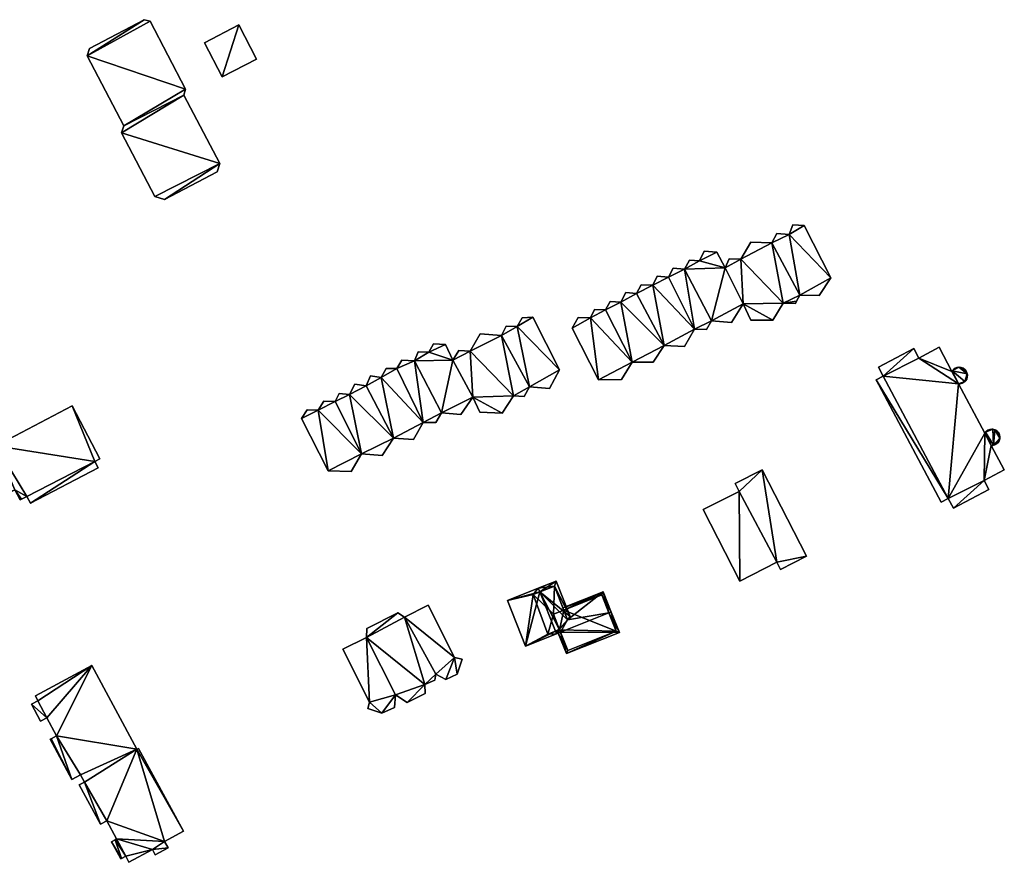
# Model space of a CAD drawing. Header units: inches. Extents: x 2523744 to 2528136, y 1148995 to 1152010.
# Tile 116 of 256: x 2526064 to 2526262, y 1150035 to 1150205. Entities that reach past the tile are written whole.
import ezdxf

# ---------------------------------------------------------------- set-up
doc = ezdxf.new("R2010")
doc.units = ezdxf.units.IN
doc.header["$MEASUREMENT"] = 0
doc.layers.add('Gebaeude Einzelhaus', color=10, linetype='Continuous')
doc.layers.add('Offenes Gebaeude', color=10, linetype='Continuous')

msp = doc.modelspace()

# ---------------------------------------------------------------- meshes
at = {"layer": 'Gebaeude Einzelhaus'}
mesh = msp.add_polyface(dxfattribs=at)
corners = [(2526088.649, 1150204.815, 412.824), (2526077.6, 1150199.031, 412.824), (2526077.111, 1150197.553, 412.824), (2526096.991, 1150190.808, 412.824), (2526084.513, 1150183.413, 412.824), (2526089.829, 1150204.49, 412.824), (2526096.646, 1150189.578, 412.824), (2526084.085, 1150182.041, 412.824), (2526103.855, 1150175.806, 412.824), (2526090.804, 1150169.206, 412.824), (2526092.728, 1150168.579, 412.824), (2526103.349, 1150174.139, 412.824), (2526103.855, 1150175.806, 393.51), (2526103.349, 1150174.139, 393.51), (2526096.646, 1150189.578, 393.51), (2526096.991, 1150190.808, 393.51), (2526089.829, 1150204.49, 393.51), (2526088.649, 1150204.815, 393.51), (2526077.6, 1150199.031, 393.51), (2526077.111, 1150197.553, 393.51), (2526084.513, 1150183.413, 393.51), (2526084.085, 1150182.041, 393.51), (2526090.804, 1150169.206, 393.51), (2526092.728, 1150168.579, 393.51)]
mesh.append_faces([[corners[k] for k in face] for face in [(8, 10, 11), (8, 9, 10), (6, 7, 8), (8, 7, 9), (3, 4, 6), (6, 4, 7), (0, 2, 5), (5, 2, 3), (3, 2, 4), (0, 1, 2)]], dxfattribs={"color": 13})
mesh.append_faces([[corners[k] for k in face] for face in [(21, 12, 22), (22, 12, 23), (23, 12, 13), (20, 14, 21), (21, 14, 12), (19, 15, 20), (20, 15, 14), (19, 16, 15), (18, 17, 19), (19, 17, 16), (10, 9, 23), (23, 9, 22), (11, 10, 13), (13, 10, 23), (9, 7, 22), (22, 7, 21), (7, 4, 21), (21, 4, 20), (4, 2, 20), (20, 2, 19), (2, 1, 19), (19, 1, 18), (1, 0, 18), (18, 0, 17), (0, 5, 17), (17, 5, 16), (5, 3, 16), (16, 3, 15), (3, 6, 15), (15, 6, 14), (6, 8, 14), (14, 8, 12), (8, 11, 12), (12, 11, 13)]], dxfattribs={"color": 41})
mesh = msp.add_polyface(dxfattribs=at)
corners = [(2526200.536, 1150156.214, 410.102), (2526205.695, 1150154.845, 410.102), (2526204.058, 1150157.963, 410.102), (2526197.524, 1150154.563, 410.102), (2526202.939, 1150144.151, 410.102), (2526209.344, 1150147.584, 410.102), (2526208.863, 1150156.544, 410.102), (2526206.538, 1150156.614, 410.102), (2526201.466, 1150158.144, 410.102), (2526198.499, 1150156.333, 410.102), (2526194.268, 1150152.931, 410.102), (2526195.243, 1150154.77, 410.102), (2526199.558, 1150142.456, 410.102), (2526191.145, 1150151.346, 410.102), (2526192.009, 1150153.139, 410.102), (2526187.866, 1150149.624, 410.102), (2526188.798, 1150151.393, 410.102), (2526193.398, 1150139.16, 410.102), (2526184.655, 1150147.878, 410.102), (2526185.674, 1150149.809, 410.102), (2526181.608, 1150146.356, 410.102), (2526182.529, 1150148.018, 410.102), (2526186.993, 1150135.818, 410.102), (2526178.56, 1150144.758, 410.102), (2526179.391, 1150146.435, 410.102), (2526174.881, 1150142.674, 410.102), (2526176.06, 1150144.83, 410.102), (2526180.204, 1150132.256, 410.102), (2526180.199, 1150132.231, 410.102), (2526184.813, 1150132.333, 410.102), (2526191.214, 1150135.791, 410.102), (2526197.485, 1150138.953, 410.102), (2526201.958, 1150142.376, 410.102), (2526207.004, 1150143.806, 410.102), (2526215.314, 1150144.299, 410.102), (2526210.893, 1150144.234, 410.102), (2526217.431, 1150147.69, 410.102), (2526220.102, 1150148.091, 410.102), (2526219.875, 1150147.656, 410.102), (2526220.744, 1150149.316, 410.102), (2526215.131, 1150159.85, 410.102), (2526226.994, 1150152.786, 410.102), (2526224.655, 1150149.266, 410.102), (2526218.609, 1150161.553, 410.102), (2526221.63, 1150163.316, 410.102), (2526219.34, 1150163.504, 410.102), (2526216.106, 1150161.758, 410.102), (2526210.879, 1150159.994, 410.102), (2526186.993, 1150135.818, 390.914), (2526184.813, 1150132.333, 390.914), (2526191.214, 1150135.791, 390.914), (2526193.398, 1150139.16, 390.914), (2526197.485, 1150138.953, 390.914), (2526199.558, 1150142.456, 390.914), (2526201.958, 1150142.376, 390.914), (2526202.939, 1150144.151, 390.914), (2526207.004, 1150143.806, 390.914), (2526209.344, 1150147.584, 390.914), (2526210.893, 1150144.234, 390.914), (2526215.314, 1150144.299, 390.914), (2526217.431, 1150147.69, 390.914), (2526219.875, 1150147.656, 390.914), (2526220.102, 1150148.091, 390.914), (2526220.744, 1150149.316, 390.914), (2526224.655, 1150149.266, 390.914), (2526226.994, 1150152.786, 390.914), (2526221.63, 1150163.316, 390.914), (2526219.34, 1150163.504, 390.914), (2526218.609, 1150161.553, 390.914), (2526216.106, 1150161.758, 390.914), (2526215.131, 1150159.85, 390.914), (2526210.879, 1150159.994, 390.914), (2526208.863, 1150156.544, 390.914), (2526206.538, 1150156.614, 390.914), (2526205.695, 1150154.845, 390.914), (2526204.058, 1150157.963, 390.914), (2526201.466, 1150158.144, 390.914), (2526200.536, 1150156.214, 390.914), (2526198.499, 1150156.333, 390.914), (2526197.524, 1150154.563, 390.914), (2526195.243, 1150154.77, 390.914), (2526194.268, 1150152.931, 390.914), (2526192.009, 1150153.139, 390.914), (2526191.145, 1150151.346, 390.914), (2526188.798, 1150151.393, 390.914), (2526187.866, 1150149.624, 390.914), (2526185.674, 1150149.809, 390.914), (2526184.655, 1150147.878, 390.914), (2526182.529, 1150148.018, 390.914), (2526181.608, 1150146.356, 390.914), (2526179.391, 1150146.435, 390.914), (2526178.56, 1150144.758, 390.914), (2526176.06, 1150144.83, 390.914), (2526174.881, 1150142.674, 390.914), (2526180.204, 1150132.256, 390.914)]
mesh.append_faces([[corners[k] for k in face] for face in [(25, 27, 28), (6, 40, 47), (40, 43, 46), (43, 44, 45), (43, 41, 44), (40, 39, 43), (43, 39, 41), (41, 39, 42), (6, 36, 40), (40, 36, 39), (39, 36, 37), (37, 36, 38), (6, 5, 36), (36, 5, 34), (34, 5, 35), (5, 4, 33), (4, 12, 32), (12, 17, 31), (17, 22, 30), (22, 27, 29), (27, 25, 28), (22, 23, 27), (27, 23, 25), (25, 23, 26), (22, 20, 23), (23, 20, 24), (17, 18, 22), (22, 18, 20), (20, 18, 21), (17, 15, 18), (18, 15, 19), (12, 13, 17), (17, 13, 15), (15, 13, 16), (12, 10, 13), (13, 10, 14), (4, 3, 12), (12, 3, 10), (10, 3, 11), (3, 0, 9), (0, 2, 8), (7, 1, 6), (6, 1, 5), (5, 1, 4), (4, 1, 3), (3, 1, 0), (0, 1, 2)]], dxfattribs={"color": 13})
mesh.append_faces([[corners[k] for k in face] for face in [(94, 48, 49), (48, 51, 50), (51, 53, 52), (53, 55, 54), (55, 57, 56), (57, 59, 58), (57, 60, 59), (60, 62, 61), (60, 63, 62), (63, 65, 64), (63, 68, 65), (65, 68, 66), (66, 68, 67), (60, 70, 63), (63, 70, 68), (68, 70, 69), (57, 72, 60), (60, 72, 70), (70, 72, 71), (55, 74, 57), (57, 74, 72), (72, 74, 73), (74, 77, 75), (75, 77, 76), (53, 79, 55), (55, 79, 74), (74, 79, 77), (77, 79, 78), (53, 81, 79), (79, 81, 80), (51, 83, 53), (53, 83, 81), (81, 83, 82), (51, 85, 83), (83, 85, 84), (48, 87, 51), (51, 87, 85), (85, 87, 86), (48, 89, 87), (87, 89, 88), (92, 91, 93), (93, 91, 94), (94, 91, 48), (48, 91, 89), (89, 91, 90), (29, 27, 49), (49, 27, 94), (27, 25, 94), (94, 25, 93), (25, 26, 93), (93, 26, 92), (26, 23, 92), (92, 23, 91), (23, 24, 91), (91, 24, 90), (24, 20, 90), (90, 20, 89), (20, 21, 89), (89, 21, 88), (21, 18, 88), (88, 18, 87), (18, 19, 87), (87, 19, 86), (19, 15, 86), (86, 15, 85), (15, 16, 85), (85, 16, 84), (16, 13, 84), (84, 13, 83), (13, 14, 83), (83, 14, 82), (14, 10, 82), (82, 10, 81), (10, 11, 81), (81, 11, 80), (11, 3, 80), (80, 3, 79), (3, 9, 79), (79, 9, 78), (9, 0, 78), (78, 0, 77), (0, 8, 77), (77, 8, 76), (8, 2, 76), (76, 2, 75), (2, 1, 75), (75, 1, 74), (1, 7, 74), (74, 7, 73), (7, 6, 73), (73, 6, 72), (6, 47, 72), (72, 47, 71), (47, 40, 71), (71, 40, 70), (40, 46, 70), (70, 46, 69), (46, 43, 69), (69, 43, 68), (43, 45, 68), (68, 45, 67), (45, 44, 67), (67, 44, 66), (44, 41, 66), (66, 41, 65), (41, 42, 65), (65, 42, 64), (42, 39, 64), (64, 39, 63), (39, 37, 63), (63, 37, 62), (37, 38, 62), (62, 38, 61), (38, 36, 61), (61, 36, 60), (36, 34, 60), (60, 34, 59), (34, 35, 59), (59, 35, 58), (35, 5, 58), (58, 5, 57), (5, 33, 57), (57, 33, 56), (33, 4, 56), (56, 4, 55), (4, 32, 55), (55, 32, 54), (32, 12, 54), (54, 12, 53), (12, 31, 53), (53, 31, 52), (31, 17, 52), (52, 17, 51), (17, 30, 51), (51, 30, 50), (30, 22, 50), (50, 22, 48), (22, 29, 48), (48, 29, 49)]], dxfattribs={"color": 41})
mesh = msp.add_polyface(dxfattribs=at)
corners = [(2526166.253, 1150130.8, 412.057), (2526170.344, 1150130.513, 412.057), (2526172.361, 1150134.236, 412.057), (2526163.778, 1150142.966, 412.057), (2526166.934, 1150144.893, 412.057), (2526164.796, 1150144.753, 412.057), (2526160.624, 1150141.209, 412.057), (2526161.576, 1150143.04, 412.057), (2526154.316, 1150138.014, 412.057), (2526156.331, 1150141.494, 412.057), (2526163.066, 1150128.99, 412.057), (2526150.853, 1150136.211, 412.057), (2526152.026, 1150138.156, 412.057), (2526154.863, 1150128.745, 412.057), (2526145.991, 1150137.804, 412.057), (2526149.344, 1150139.355, 412.057), (2526143.08, 1150136.091, 412.057), (2526148.534, 1150125.604, 412.057), (2526146.921, 1150139.498, 412.057), (2526143.878, 1150137.878, 412.057), (2526139.551, 1150134.518, 412.057), (2526140.57, 1150136.211, 412.057), (2526144.883, 1150123.659, 412.057), (2526136.419, 1150132.713, 412.057), (2526137.394, 1150134.499, 412.057), (2526133.375, 1150131.046, 412.057), (2526134.218, 1150133.016, 412.057), (2526138.864, 1150120.494, 412.057), (2526130, 1150129.266, 412.057), (2526131.064, 1150131.373, 412.057), (2526127.09, 1150127.875, 412.057), (2526127.909, 1150129.478, 412.057), (2526132.425, 1150117.308, 412.057), (2526123.715, 1150126.163, 412.057), (2526124.821, 1150127.971, 412.057), (2526120.34, 1150124.418, 412.057), (2526121.455, 1150126.205, 412.057), (2526125.701, 1150113.894, 412.057), (2526130.313, 1150113.766, 412.057), (2526136.56, 1150116.999, 412.057), (2526142.888, 1150120.208, 412.057), (2526147.404, 1150123.674, 412.057), (2526152.448, 1150125.273, 412.057), (2526160.763, 1150125.54, 412.057), (2526156.251, 1150125.714, 412.057), (2526165.233, 1150128.869, 412.057), (2526164.796, 1150144.753, 393.117), (2526166.934, 1150144.893, 393.117), (2526163.778, 1150142.966, 393.117), (2526161.576, 1150143.04, 393.117), (2526160.624, 1150141.209, 393.117), (2526156.331, 1150141.494, 393.118), (2526154.316, 1150138.014, 393.117), (2526152.026, 1150138.156, 393.118), (2526150.853, 1150136.211, 393.118), (2526149.344, 1150139.355, 393.118), (2526146.921, 1150139.498, 393.118), (2526145.991, 1150137.804, 393.118), (2526143.878, 1150137.878, 393.118), (2526143.08, 1150136.091, 393.118), (2526140.57, 1150136.211, 393.118), (2526139.551, 1150134.518, 393.118), (2526137.394, 1150134.499, 393.118), (2526136.419, 1150132.713, 393.118), (2526134.218, 1150133.016, 393.118), (2526133.375, 1150131.046, 393.118), (2526131.064, 1150131.373, 393.118), (2526130, 1150129.266, 393.118), (2526127.909, 1150129.478, 393.118), (2526127.09, 1150127.875, 393.118), (2526124.821, 1150127.971, 393.118), (2526123.715, 1150126.163, 393.118), (2526121.455, 1150126.205, 393.118), (2526120.34, 1150124.418, 393.118), (2526125.701, 1150113.894, 393.118), (2526130.313, 1150113.766, 393.117), (2526132.425, 1150117.308, 393.118), (2526136.56, 1150116.999, 393.117), (2526138.864, 1150120.494, 393.117), (2526142.888, 1150120.208, 393.117), (2526144.883, 1150123.659, 393.117), (2526147.404, 1150123.674, 393.117), (2526148.534, 1150125.604, 393.117), (2526152.448, 1150125.273, 393.117), (2526154.863, 1150128.745, 393.117), (2526156.251, 1150125.714, 393.117), (2526160.763, 1150125.54, 393.117), (2526163.066, 1150128.99, 393.117), (2526165.233, 1150128.869, 393.117), (2526166.253, 1150130.8, 393.117), (2526170.344, 1150130.513, 393.117), (2526172.361, 1150134.236, 393.117)]
mesh.append_faces([[corners[k] for k in face] for face in [(0, 10, 45), (10, 13, 43), (43, 13, 44), (13, 17, 42), (17, 22, 41), (22, 27, 40), (27, 32, 39), (32, 37, 38), (32, 33, 37), (37, 33, 35), (35, 33, 36), (32, 30, 33), (33, 30, 34), (27, 28, 32), (32, 28, 30), (30, 28, 31), (27, 25, 28), (28, 25, 29), (22, 23, 27), (27, 23, 25), (25, 23, 26), (22, 20, 23), (23, 20, 24), (17, 16, 22), (22, 16, 20), (20, 16, 21), (16, 14, 19), (14, 15, 18), (13, 11, 17), (17, 11, 16), (16, 11, 14), (14, 11, 15), (10, 8, 13), (13, 8, 11), (11, 8, 12), (0, 6, 10), (10, 6, 8), (8, 6, 9), (0, 3, 6), (6, 3, 7), (3, 4, 5), (0, 2, 3), (3, 2, 4), (0, 1, 2)]], dxfattribs={"color": 13})
mesh.append_faces([[corners[k] for k in face] for face in [(87, 89, 88), (89, 91, 90), (89, 48, 91), (91, 48, 47), (47, 48, 46), (87, 50, 89), (89, 50, 48), (48, 50, 49), (87, 52, 50), (50, 52, 51), (52, 54, 53), (54, 57, 55), (55, 57, 56), (54, 59, 57), (57, 59, 58), (59, 61, 60), (61, 63, 62), (63, 65, 64), (65, 67, 66), (67, 69, 68), (69, 71, 70), (71, 73, 72), (71, 74, 73), (67, 76, 69), (69, 76, 71), (71, 76, 74), (74, 76, 75), (63, 78, 65), (65, 78, 67), (67, 78, 76), (76, 78, 77), (59, 80, 61), (61, 80, 63), (63, 80, 78), (78, 80, 79), (54, 82, 59), (59, 82, 80), (80, 82, 81), (85, 84, 86), (86, 84, 87), (87, 84, 52), (52, 84, 54), (54, 84, 82), (82, 84, 83), (2, 1, 91), (91, 1, 90), (4, 2, 47), (47, 2, 91), (1, 0, 90), (90, 0, 89), (0, 45, 89), (89, 45, 88), (45, 10, 88), (88, 10, 87), (10, 43, 87), (87, 43, 86), (43, 44, 86), (86, 44, 85), (44, 13, 85), (85, 13, 84), (13, 42, 84), (84, 42, 83), (42, 17, 83), (83, 17, 82), (17, 41, 82), (82, 41, 81), (41, 22, 81), (81, 22, 80), (22, 40, 80), (80, 40, 79), (40, 27, 79), (79, 27, 78), (27, 39, 78), (78, 39, 77), (39, 32, 77), (77, 32, 76), (32, 38, 76), (76, 38, 75), (38, 37, 75), (75, 37, 74), (37, 35, 74), (74, 35, 73), (35, 36, 73), (73, 36, 72), (36, 33, 72), (72, 33, 71), (33, 34, 71), (71, 34, 70), (34, 30, 70), (70, 30, 69), (30, 31, 69), (69, 31, 68), (31, 28, 68), (68, 28, 67), (28, 29, 67), (67, 29, 66), (29, 25, 66), (66, 25, 65), (25, 26, 65), (65, 26, 64), (26, 23, 64), (64, 23, 63), (23, 24, 63), (63, 24, 62), (24, 20, 62), (62, 20, 61), (20, 21, 61), (61, 21, 60), (21, 16, 60), (60, 16, 59), (16, 19, 59), (59, 19, 58), (19, 14, 58), (58, 14, 57), (14, 18, 57), (57, 18, 56), (18, 15, 56), (56, 15, 55), (15, 11, 55), (55, 11, 54), (11, 12, 54), (54, 12, 53), (12, 8, 53), (53, 8, 52), (8, 9, 52), (52, 9, 51), (9, 6, 51), (51, 6, 50), (6, 7, 50), (50, 7, 49), (7, 3, 49), (49, 3, 48), (3, 5, 48), (48, 5, 46), (5, 4, 46), (46, 4, 47)]], dxfattribs={"color": 41})
mesh = msp.add_polyface(dxfattribs=at)
corners = [(2526243.7, 1150138.539, 405.186), (2526236.629, 1150134.773, 405.229), (2526237.575, 1150132.995, 405.229), (2526250.666, 1150108.34, 405.229), (2526236.119, 1150132.219, 405.238), (2526252.735, 1150131.439, 405.159), (2526244.726, 1150136.613, 405.186), (2526249.243, 1150107.581, 405.238), (2526257.874, 1150111.931, 405.186), (2526251.718, 1150106.368, 405.229), (2526258.035, 1150121.488, 405.159), (2526258.821, 1150110.153, 405.186), (2526259.343, 1150119.032, 405.159), (2526261.965, 1150114.11, 405.159), (2526251.406, 1150133.935, 405.159), (2526248.818, 1150138.793, 405.159), (2526259.816, 1150119.074, 405.159), (2526260.045, 1150119.131, 405.159), (2526260.139, 1150119.183, 405.159), (2526260.708, 1150119.609, 405.159), (2526260.406, 1150119.329, 405.159), (2526261.067, 1150120.463, 405.159), (2526260.93, 1150119.956, 405.159), (2526261.059, 1150120.346, 405.159), (2526261.011, 1150121.163, 405.159), (2526261.086, 1150120.758, 405.159), (2526260.838, 1150121.536, 405.159), (2526260.064, 1150122.17, 405.159), (2526260.576, 1150121.854, 405.159), (2526260.244, 1150122.098, 405.159), (2526259.659, 1150122.277, 405.159), (2526259.863, 1150122.251, 405.159), (2526259.045, 1150122.254, 405.159), (2526259.454, 1150122.304, 405.159), (2526258.661, 1150122.104, 405.159), (2526258.164, 1150121.668, 405.159), (2526258.328, 1150121.864, 405.159), (2526258.064, 1150121.548, 405.159), (2526259.645, 1150119.031, 405.159), (2526254.508, 1150132.81, 405.159), (2526254.53, 1150133.23, 405.159), (2526254.489, 1150133.433, 405.159), (2526254.285, 1150133.974, 405.159), (2526254.446, 1150133.643, 405.159), (2526252.801, 1150134.778, 405.159), (2526251.474, 1150134.042, 405.159), (2526253.98, 1150131.875, 405.159), (2526254.383, 1150132.409, 405.159), (2526253.99, 1150134.341, 405.159), (2526254.263, 1150134.02, 405.159), (2526253.648, 1150134.585, 405.159), (2526253.254, 1150134.735, 405.159), (2526252.836, 1150134.783, 405.159), (2526252.03, 1150134.565, 405.159), (2526252.42, 1150134.725, 405.159), (2526251.694, 1150134.314, 405.159), (2526251.429, 1150133.986, 405.159), (2526253.493, 1150131.553, 405.159), (2526253.086, 1150131.443, 405.159), (2526253.859, 1150131.759, 405.159), (2526254.161, 1150132.05, 405.159), (2526243.7, 1150138.539, 389.165), (2526244.726, 1150136.613, 389.165), (2526236.629, 1150134.773, 389.165), (2526237.575, 1150132.995, 389.165), (2526236.119, 1150132.219, 389.165), (2526249.243, 1150107.581, 389.165), (2526250.666, 1150108.34, 389.165), (2526251.718, 1150106.368, 389.165), (2526258.821, 1150110.153, 389.165), (2526257.874, 1150111.931, 389.165), (2526261.965, 1150114.11, 389.165), (2526259.344, 1150119.032, 389.165), (2526252.735, 1150131.439, 389.165), (2526258.035, 1150121.488, 389.165), (2526248.818, 1150138.793, 389.165), (2526251.406, 1150133.935, 389.165), (2526259.645, 1150119.031, 389.165), (2526259.816, 1150119.074, 389.165), (2526260.045, 1150119.131, 389.165), (2526260.139, 1150119.183, 389.165), (2526260.406, 1150119.329, 389.165), (2526260.708, 1150119.609, 389.165), (2526260.93, 1150119.956, 389.165), (2526261.059, 1150120.346, 389.165), (2526261.067, 1150120.463, 389.165), (2526261.086, 1150120.758, 389.165), (2526261.011, 1150121.163, 389.165), (2526260.838, 1150121.536, 389.165), (2526260.576, 1150121.854, 389.165), (2526260.244, 1150122.098, 389.165), (2526260.064, 1150122.17, 389.165), (2526259.863, 1150122.251, 389.165), (2526259.659, 1150122.277, 389.165), (2526259.454, 1150122.304, 389.165), (2526259.045, 1150122.254, 389.165), (2526258.661, 1150122.104, 389.165), (2526258.328, 1150121.864, 389.165), (2526258.164, 1150121.668, 389.165), (2526258.064, 1150121.548, 389.165), (2526253.086, 1150131.443, 389.165), (2526253.493, 1150131.553, 389.165), (2526253.859, 1150131.759, 389.165), (2526253.98, 1150131.875, 389.165), (2526254.161, 1150132.05, 389.165), (2526254.383, 1150132.409, 389.165), (2526254.508, 1150132.81, 389.165), (2526254.53, 1150133.23, 389.165), (2526254.489, 1150133.433, 389.165), (2526254.446, 1150133.643, 389.165), (2526254.285, 1150133.974, 389.165), (2526254.263, 1150134.02, 389.165), (2526253.99, 1150134.341, 389.165), (2526253.648, 1150134.585, 389.165), (2526253.254, 1150134.735, 389.165), (2526252.836, 1150134.783, 389.165), (2526252.801, 1150134.778, 389.165), (2526252.42, 1150134.725, 389.165), (2526252.03, 1150134.565, 389.165), (2526251.694, 1150134.314, 389.165), (2526251.474, 1150134.042, 389.165), (2526251.429, 1150133.986, 389.165)]
mesh.append_faces([[corners[k] for k in face] for face in [(47, 46, 60), (46, 57, 59), (46, 5, 57), (57, 5, 58), (46, 45, 5), (5, 45, 14), (14, 45, 56), (45, 53, 55), (45, 44, 53), (53, 44, 54), (44, 51, 52), (44, 50, 51), (44, 42, 50), (50, 42, 48), (48, 42, 49), (39, 41, 47), (47, 41, 46), (46, 41, 45), (45, 41, 44), (44, 41, 42), (42, 41, 43), (39, 40, 41), (16, 12, 38), (16, 35, 12), (12, 35, 10), (10, 35, 37), (35, 34, 36), (16, 30, 35), (35, 30, 34), (34, 30, 32), (32, 30, 33), (16, 27, 30), (30, 27, 31), (27, 28, 29), (27, 26, 28), (16, 21, 27), (27, 21, 26), (26, 21, 24), (24, 21, 25), (21, 22, 23), (21, 19, 22), (16, 18, 21), (21, 18, 19), (19, 18, 20), (16, 17, 18), (6, 14, 15), (6, 5, 14), (10, 8, 12), (12, 8, 13), (8, 9, 11), (5, 3, 10), (10, 3, 8), (8, 3, 9), (3, 4, 7), (0, 2, 6), (6, 2, 5), (5, 2, 3), (3, 2, 4), (0, 1, 2)]], dxfattribs={"color": 13})
mesh.append_faces([[corners[k] for k in face] for face in [(120, 76, 121), (120, 73, 76), (73, 101, 100), (120, 103, 73), (73, 103, 101), (101, 103, 102), (103, 105, 104), (120, 108, 103), (103, 108, 105), (105, 108, 106), (106, 108, 107), (108, 110, 109), (110, 112, 111), (110, 113, 112), (120, 116, 108), (108, 116, 110), (110, 116, 113), (113, 116, 114), (114, 116, 115), (120, 118, 116), (116, 118, 117), (120, 119, 118), (121, 76, 56), (56, 76, 14), (56, 45, 121), (121, 45, 120), (45, 55, 120), (120, 55, 119), (55, 53, 119), (119, 53, 118), (53, 54, 118), (118, 54, 117), (54, 44, 117), (117, 44, 116), (44, 52, 116), (116, 52, 115), (52, 51, 115), (115, 51, 114), (51, 50, 114), (114, 50, 113), (50, 48, 113), (113, 48, 112), (48, 49, 112), (112, 49, 111), (49, 42, 111), (111, 42, 110), (42, 43, 110), (110, 43, 109), (43, 41, 109), (109, 41, 108), (41, 40, 108), (108, 40, 107), (40, 39, 107), (107, 39, 106), (39, 47, 106), (106, 47, 105), (47, 60, 105), (105, 60, 104), (60, 46, 104), (104, 46, 103), (46, 59, 103), (103, 59, 102), (59, 57, 102), (102, 57, 101), (57, 58, 101), (101, 58, 100), (58, 5, 100), (100, 5, 73), (98, 74, 99), (98, 72, 74), (98, 78, 72), (72, 78, 77), (78, 80, 79), (80, 82, 81), (78, 85, 80), (80, 85, 82), (82, 85, 83), (83, 85, 84), (85, 87, 86), (85, 88, 87), (78, 91, 85), (85, 91, 88), (88, 91, 89), (89, 91, 90), (98, 93, 78), (78, 93, 91), (91, 93, 92), (93, 95, 94), (98, 96, 93), (93, 96, 95), (98, 97, 96), (99, 74, 37), (37, 74, 10), (37, 35, 99), (99, 35, 98), (35, 36, 98), (98, 36, 97), (36, 34, 97), (97, 34, 96), (34, 32, 96), (96, 32, 95), (32, 33, 95), (95, 33, 94), (33, 30, 94), (94, 30, 93), (30, 31, 93), (93, 31, 92), (31, 27, 92), (92, 27, 91), (27, 29, 91), (91, 29, 90), (29, 28, 90), (90, 28, 89), (28, 26, 89), (89, 26, 88), (26, 24, 88), (88, 24, 87), (24, 25, 87), (87, 25, 86), (25, 21, 86), (86, 21, 85), (21, 23, 85), (85, 23, 84), (23, 22, 84), (84, 22, 83), (22, 19, 83), (83, 19, 82), (19, 20, 82), (82, 20, 81), (20, 18, 81), (81, 18, 80), (18, 17, 80), (80, 17, 79), (17, 16, 79), (79, 16, 78), (16, 38, 78), (78, 38, 77), (38, 72, 77), (38, 12, 72), (68, 70, 69), (70, 72, 71), (70, 74, 72), (73, 62, 76), (76, 62, 75), (73, 64, 62), (62, 64, 61), (61, 64, 63), (68, 67, 70), (70, 67, 74), (74, 67, 73), (73, 67, 64), (64, 67, 65), (65, 67, 66), (6, 15, 62), (62, 15, 75), (76, 75, 14), (14, 75, 15), (74, 73, 10), (10, 73, 5), (72, 13, 71), (72, 12, 13), (13, 70, 71), (13, 8, 70), (8, 11, 70), (70, 11, 69), (11, 68, 69), (11, 9, 68), (9, 3, 68), (68, 3, 67), (3, 66, 67), (3, 7, 66), (7, 4, 66), (66, 4, 65), (4, 2, 65), (65, 2, 64), (2, 1, 64), (64, 1, 63), (1, 0, 63), (63, 0, 61), (0, 6, 61), (61, 6, 62)]], dxfattribs={"color": 41})
mesh = msp.add_polyface(dxfattribs=at)
corners = [(2526062.549, 1150110.106, 413.839), (2526063.634, 1150108.035, 413.839), (2526063.938, 1150108.195, 413.839), (2526064.978, 1150108.74, 413.839), (2526078.679, 1150115.768, 413.839), (2526065.7, 1150107.361, 413.839), (2526058.764, 1150118.916, 413.839), (2526079.34, 1150114.505, 413.839), (2526074.15, 1150126.973, 413.839), (2526079.73, 1150116.318, 413.839), (2526026.713, 1150106.754, 413.839), (2526056.865, 1150122.544, 413.839), (2526033.55, 1150096.928, 413.839), (2526032.223, 1150096.231, 413.839), (2526034.375, 1150095.353, 413.839), (2526056.865, 1150122.544, 394.49), (2526058.764, 1150118.916, 394.49), (2526026.713, 1150106.754, 394.49), (2526032.223, 1150096.231, 394.49), (2526033.55, 1150096.928, 394.49), (2526034.375, 1150095.353, 394.49), (2526062.549, 1150110.106, 394.49), (2526063.634, 1150108.035, 394.49), (2526063.938, 1150108.195, 394.49), (2526064.978, 1150108.74, 394.49), (2526065.7, 1150107.361, 394.49), (2526079.34, 1150114.505, 394.49), (2526078.679, 1150115.768, 394.49), (2526079.73, 1150116.318, 394.49), (2526074.15, 1150126.973, 394.49)]
mesh.append_faces([[corners[k] for k in face] for face in [(0, 12, 14), (12, 10, 13), (0, 6, 12), (12, 6, 10), (10, 6, 11), (6, 4, 8), (8, 4, 9), (4, 5, 7), (0, 3, 6), (6, 3, 4), (4, 3, 5), (0, 2, 3), (0, 1, 2)]], dxfattribs={"color": 13})
mesh.append_faces([[corners[k] for k in face] for face in [(27, 29, 28), (27, 16, 29), (16, 17, 15), (16, 19, 17), (17, 19, 18), (16, 21, 19), (19, 21, 20), (21, 23, 22), (27, 24, 16), (16, 24, 21), (21, 24, 23), (26, 25, 27), (27, 25, 24), (6, 8, 16), (16, 8, 29), (8, 9, 29), (29, 9, 28), (9, 4, 28), (28, 4, 27), (4, 7, 27), (27, 7, 26), (7, 5, 26), (26, 5, 25), (5, 3, 25), (25, 3, 24), (3, 2, 24), (24, 2, 23), (2, 1, 23), (23, 1, 22), (1, 0, 22), (22, 0, 21), (0, 14, 21), (21, 14, 20), (14, 12, 20), (20, 12, 19), (12, 13, 19), (19, 13, 18), (13, 10, 18), (18, 10, 17), (10, 11, 17), (17, 11, 15), (11, 6, 15), (15, 6, 16)]], dxfattribs={"color": 41})
mesh = msp.add_polyface(dxfattribs=at)
corners = [(2526208.526, 1150109.761, 408.532), (2526213.2, 1150114.121, 408.532), (2526207.725, 1150111.334, 408.532), (2526216.156, 1150095.494, 408.532), (2526222.083, 1150096.681, 408.532), (2526208.645, 1150091.668, 408.532), (2526201.304, 1150106.083, 408.532), (2526216.896, 1150094.04, 408.532), (2526213.2, 1150114.121, 391.123), (2526222.083, 1150096.681, 391.123), (2526207.725, 1150111.334, 391.123), (2526208.526, 1150109.761, 391.123), (2526201.304, 1150106.083, 391.123), (2526208.645, 1150091.668, 391.123), (2526216.156, 1150095.494, 391.123), (2526216.896, 1150094.04, 391.123)]
mesh.append_faces([[corners[k] for k in face] for face in [(4, 3, 7), (3, 0, 5), (5, 0, 6), (4, 1, 3), (3, 1, 0), (0, 1, 2)]], dxfattribs={"color": 13})
mesh.append_faces([[corners[k] for k in face] for face in [(8, 11, 10), (11, 13, 12), (8, 14, 11), (11, 14, 13), (8, 9, 14), (14, 9, 15), (4, 7, 9), (9, 7, 15), (7, 3, 15), (15, 3, 14), (3, 5, 14), (14, 5, 13), (5, 6, 13), (13, 6, 12), (6, 0, 12), (12, 0, 11), (0, 2, 11), (11, 2, 10), (2, 1, 10), (10, 1, 8), (1, 4, 8), (8, 4, 9)]], dxfattribs={"color": 41})
mesh = msp.add_polyface(dxfattribs=at)
corners = [(2526168.343, 1150089.509, 401.917), (2526161.855, 1150087.786, 399.862), (2526165.498, 1150078.605, 399.862), (2526168.051, 1150090.245, 401.917), (2526171.492, 1150081.574, 401.917), (2526171.694, 1150081.064, 401.917), (2526172.533, 1150081.397, 401.713), (2526172.334, 1150081.898, 401.713), (2526172.292, 1150082.003, 401.713), (2526173.936, 1150083.91, 401.209), (2526174.465, 1150084.525, 401.047), (2526171.633, 1150091.665, 401.047), (2526167, 1150089, 401.474), (2526170, 1150081, 401.424), (2526171.35, 1150090.65, 401.191), (2526172.138, 1150081.822, 401.761), (2526173.194, 1150085.846, 400.315), (2526171.35, 1150090.65, 393.957), (2526173.194, 1150085.846, 393.957), (2526167, 1150089, 393.957), (2526170, 1150081, 393.957), (2526172.334, 1150081.898, 393.957), (2526171.098, 1150085.014, 393.957)]
mesh.append_faces([[corners[k] for k in face] for face in [(5, 15, 6), (6, 15, 7), (5, 4, 15), (9, 14, 10), (10, 14, 11), (11, 14, 3), (3, 14, 0), (2, 13, 5), (5, 13, 4), (0, 12, 3), (3, 12, 1), (1, 12, 2), (2, 12, 13), (0, 11, 3), (0, 10, 11), (0, 9, 10), (4, 8, 0), (0, 8, 9), (5, 7, 4), (4, 7, 8), (5, 6, 7), (0, 2, 4), (4, 2, 5), (3, 1, 0), (0, 1, 2)]], dxfattribs={"color": 13})
mesh.append_faces([[corners[k] for k in face] for face in [(18, 22, 17), (17, 22, 19), (19, 22, 20), (20, 22, 21), (15, 13, 7), (7, 13, 21), (21, 13, 20), (15, 4, 13), (13, 19, 20), (13, 12, 19), (0, 19, 12), (0, 14, 19), (19, 14, 17), (17, 16, 18), (17, 14, 16), (16, 14, 9)]], dxfattribs={"color": 41})
mesh = msp.add_polyface(dxfattribs=at)
corners = [(2526172.533, 1150081.396, 401.995), (2526172.068, 1150081.211, 401.995), (2526173.708, 1150077.079, 400.218), (2526184.403, 1150081.323, 400.218), (2526182.299, 1150085.271, 401.995), (2526182.763, 1150085.455, 401.995), (2526173.936, 1150083.91, 401.209), (2526172.138, 1150081.822, 401.761), (2526181.143, 1150089.538, 400.099), (2526173.194, 1150085.846, 400.315), (2526171.867, 1150081.718, 401.76), (2526173.015, 1150086.313, 400.099), (2526173.988, 1150077.729, 400.418), (2526183.754, 1150081.603, 400.418), (2526180.863, 1150088.889, 400.315), (2526172.292, 1150082.003, 401.713), (2526183.754, 1150081.603, 393.957), (2526180.863, 1150088.889, 393.957), (2526173.194, 1150085.846, 393.957), (2526172.334, 1150081.898, 401.713), (2526172.334, 1150081.898, 393.957), (2526173.988, 1150077.729, 393.957), (2526171.098, 1150085.014, 393.957)]
mesh.append_faces([[corners[k] for k in face] for face in [(0, 7, 15), (0, 1, 7), (7, 1, 10), (5, 14, 8), (8, 14, 11), (11, 14, 9), (5, 4, 14), (3, 13, 5), (5, 13, 4), (12, 1, 0), (3, 2, 13), (13, 2, 12), (12, 2, 1), (9, 8, 11), (8, 4, 5), (0, 7, 1), (1, 7, 10), (9, 6, 8), (8, 6, 4), (4, 6, 0), (0, 6, 7), (0, 3, 4), (4, 3, 5), (0, 2, 3), (0, 1, 2)]], dxfattribs={"color": 13})
mesh.append_faces([[corners[k] for k in face] for face in [(16, 18, 17), (16, 20, 18), (18, 20, 22), (16, 21, 20), (13, 12, 16), (16, 12, 21), (19, 0, 15), (21, 12, 20), (20, 12, 19), (19, 12, 0), (17, 18, 14), (14, 18, 9), (4, 17, 14), (4, 16, 17), (4, 13, 16)]], dxfattribs={"color": 41})
mesh = msp.add_polyface(dxfattribs=at)
corners = [(2526134.024, 1150067.298, 412.923), (2526133.698, 1150066.035, 412.923), (2526136.549, 1150065.085, 412.923), (2526139.274, 1150068.734, 412.923), (2526139.093, 1150066.228, 412.923), (2526145.18, 1150070.845, 412.923), (2526141.636, 1150067.211, 412.923), (2526133.406, 1150080.324, 412.923), (2526145.288, 1150069.003, 412.923), (2526147.394, 1150072.964, 412.923), (2526147.238, 1150071.733, 412.923), (2526141.076, 1150084.445, 412.923), (2526151.175, 1150076.32, 412.923), (2526149.449, 1150071.87, 412.923), (2526151.728, 1150072.918, 412.923), (2526152.705, 1150075.934, 412.923), (2526145.876, 1150086.859, 412.923), (2526139.748, 1150085.288, 412.923), (2526133.483, 1150082.138, 412.923), (2526128.671, 1150077.943, 412.923), (2526141.076, 1150084.445, 393.624), (2526145.876, 1150086.859, 393.624), (2526139.748, 1150085.288, 393.624), (2526133.483, 1150082.138, 393.624), (2526133.406, 1150080.324, 393.624), (2526128.671, 1150077.943, 393.624), (2526134.024, 1150067.298, 393.624), (2526133.698, 1150066.035, 393.624), (2526136.549, 1150065.085, 393.624), (2526139.093, 1150066.228, 393.624), (2526139.274, 1150068.734, 393.624), (2526141.636, 1150067.211, 393.624), (2526145.288, 1150069.003, 393.624), (2526145.18, 1150070.845, 393.624), (2526147.238, 1150071.733, 393.624), (2526147.394, 1150072.964, 393.624), (2526149.449, 1150071.87, 393.624), (2526151.728, 1150072.918, 393.624), (2526152.705, 1150075.934, 393.624), (2526151.175, 1150076.32, 393.624)]
mesh.append_faces([[corners[k] for k in face] for face in [(0, 7, 19), (7, 17, 18), (7, 11, 17), (11, 12, 16), (12, 14, 15), (12, 13, 14), (11, 9, 12), (12, 9, 13), (7, 5, 11), (11, 5, 9), (9, 5, 10), (5, 6, 8), (0, 3, 7), (7, 3, 5), (5, 3, 6), (0, 2, 3), (3, 2, 4), (0, 1, 2)]], dxfattribs={"color": 13})
mesh.append_faces([[corners[k] for k in face] for face in [(36, 39, 37), (37, 39, 38), (39, 20, 21), (20, 24, 22), (22, 24, 23), (24, 26, 25), (26, 28, 27), (24, 30, 26), (26, 30, 28), (28, 30, 29), (20, 33, 24), (24, 33, 30), (30, 33, 31), (31, 33, 32), (36, 35, 39), (39, 35, 20), (20, 35, 33), (33, 35, 34), (16, 12, 21), (21, 12, 39), (12, 15, 39), (39, 15, 38), (15, 14, 38), (38, 14, 37), (14, 13, 37), (37, 13, 36), (13, 9, 36), (36, 9, 35), (9, 10, 35), (35, 10, 34), (10, 5, 34), (34, 5, 33), (5, 8, 33), (33, 8, 32), (8, 6, 32), (32, 6, 31), (6, 3, 31), (31, 3, 30), (3, 4, 30), (30, 4, 29), (4, 2, 29), (29, 2, 28), (2, 1, 28), (28, 1, 27), (1, 0, 27), (27, 0, 26), (0, 19, 26), (26, 19, 25), (19, 7, 25), (25, 7, 24), (7, 18, 24), (24, 18, 23), (18, 17, 23), (23, 17, 22), (17, 11, 22), (22, 11, 20), (11, 16, 20), (20, 16, 21)]], dxfattribs={"color": 41})
mesh = msp.add_polyface(dxfattribs=at)
corners = [(2526090.295, 1150037.58, 413.278), (2526090.863, 1150036.53, 413.278), (2526093.459, 1150037.934, 413.278), (2526092.761, 1150039.226, 413.278), (2526087.186, 1150057.788, 413.278), (2526096.541, 1150041.269, 413.278), (2526081.1, 1150043.366, 413.278), (2526083.07, 1150039.723, 413.278), (2526087.515, 1150057.966, 413.278), (2526070.976, 1150060.501, 413.278), (2526078.063, 1150074.668, 413.278), (2526075.791, 1150052.654, 413.278), (2526076.581, 1150051.193, 413.278), (2526067.235, 1150067.58, 413.278), (2526066.719, 1150068.536, 413.278), (2526069.016, 1150064.128, 413.278), (2526065.909, 1150066.864, 413.278), (2526067.755, 1150063.446, 413.278), (2526074.086, 1150051.733, 413.278), (2526069.873, 1150059.905, 413.278), (2526069.715, 1150059.82, 413.278), (2526079.846, 1150042.689, 413.278), (2526075.55, 1150050.635, 413.278), (2526084.905, 1150036.225, 413.278), (2526082.767, 1150039.56, 413.278), (2526084.032, 1150035.754, 413.278), (2526082.054, 1150039.174, 413.278), (2526083.931, 1150035.699, 413.278), (2526085.556, 1150035.019, 413.278), (2526076.581, 1150051.193, 394.015), (2526075.791, 1150052.654, 394.015), (2526075.55, 1150050.635, 394.015), (2526079.846, 1150042.689, 394.015), (2526081.1, 1150043.366, 394.015), (2526083.07, 1150039.723, 394.015), (2526082.767, 1150039.56, 394.015), (2526082.054, 1150039.174, 394.015), (2526083.931, 1150035.699, 394.015), (2526084.032, 1150035.754, 394.015), (2526084.905, 1150036.225, 394.015), (2526085.556, 1150035.019, 394.015), (2526090.295, 1150037.58, 394.015), (2526090.863, 1150036.53, 394.015), (2526093.459, 1150037.934, 394.015), (2526092.761, 1150039.226, 394.015), (2526096.541, 1150041.269, 394.015), (2526087.515, 1150057.966, 394.015), (2526087.186, 1150057.788, 394.015), (2526078.063, 1150074.668, 394.015), (2526066.719, 1150068.536, 394.015), (2526067.235, 1150067.58, 394.015), (2526065.909, 1150066.864, 394.015), (2526067.755, 1150063.446, 394.015), (2526069.016, 1150064.128, 394.015), (2526070.976, 1150060.501, 394.015), (2526069.873, 1150059.905, 394.015), (2526069.715, 1150059.82, 394.015), (2526074.086, 1150051.733, 394.015)]
mesh.append_faces([[corners[k] for k in face] for face in [(0, 23, 28), (25, 26, 27), (23, 24, 25), (25, 24, 26), (0, 7, 23), (23, 7, 24), (6, 12, 21), (21, 12, 22), (18, 19, 20), (11, 9, 18), (18, 9, 19), (15, 16, 17), (15, 13, 16), (9, 10, 15), (15, 10, 13), (13, 10, 14), (6, 4, 12), (12, 4, 11), (11, 4, 9), (9, 4, 10), (4, 5, 8), (0, 3, 7), (7, 3, 6), (6, 3, 4), (4, 3, 5), (0, 2, 3), (0, 1, 2)]], dxfattribs={"color": 13})
mesh.append_faces([[corners[k] for k in face] for face in [(51, 53, 52), (54, 57, 55), (55, 57, 56), (54, 30, 57), (29, 32, 31), (29, 33, 32), (35, 38, 36), (36, 38, 37), (34, 39, 35), (35, 39, 38), (34, 41, 39), (39, 41, 40), (41, 43, 42), (33, 44, 34), (34, 44, 41), (41, 44, 43), (54, 47, 30), (30, 47, 29), (29, 47, 33), (33, 47, 44), (44, 47, 45), (45, 47, 46), (53, 48, 54), (54, 48, 47), (51, 50, 53), (53, 50, 48), (48, 50, 49), (11, 18, 30), (30, 18, 57), (18, 20, 57), (57, 20, 56), (20, 19, 56), (56, 19, 55), (19, 9, 55), (55, 9, 54), (9, 15, 54), (54, 15, 53), (15, 17, 53), (53, 17, 52), (17, 16, 52), (52, 16, 51), (16, 13, 51), (51, 13, 50), (13, 14, 50), (50, 14, 49), (14, 10, 49), (49, 10, 48), (10, 4, 48), (48, 4, 47), (4, 8, 47), (47, 8, 46), (8, 5, 46), (46, 5, 45), (5, 3, 45), (45, 3, 44), (3, 2, 44), (44, 2, 43), (2, 1, 43), (43, 1, 42), (1, 0, 42), (42, 0, 41), (0, 28, 41), (41, 28, 40), (28, 23, 40), (40, 23, 39), (23, 25, 39), (39, 25, 38), (25, 27, 38), (38, 27, 37), (27, 26, 37), (37, 26, 36), (26, 24, 36), (36, 24, 35), (24, 7, 35), (35, 7, 34), (7, 6, 34), (34, 6, 33), (6, 21, 33), (33, 21, 32), (21, 22, 32), (32, 22, 31), (22, 12, 31), (31, 12, 29), (12, 11, 29), (29, 11, 30)]], dxfattribs={"color": 41})
at = {"layer": 'Offenes Gebaeude'}
mesh = msp.add_polyface(dxfattribs=at)
corners = [(2526107.685, 1150203.748, 400.152), (2526104.379, 1150193.281, 400.033), (2526111.275, 1150196.89, 400.152), (2526100.789, 1150200.138, 400.033), (2526107.685, 1150203.748, 400.052), (2526111.275, 1150196.89, 400.052), (2526100.789, 1150200.138, 399.933), (2526104.379, 1150193.281, 399.933)]
mesh.append_faces([[corners[k] for k in face] for face in [(3, 1, 0), (0, 1, 2)]], dxfattribs={"color": 13})
mesh.append_faces([[corners[k] for k in face] for face in [(4, 7, 6), (5, 7, 4), (1, 7, 5), (1, 5, 2), (6, 7, 3), (3, 7, 1), (4, 6, 3), (0, 4, 3), (5, 4, 2), (2, 4, 0)]], dxfattribs={"color": 41})

doc.saveas('drawing.dxf')
